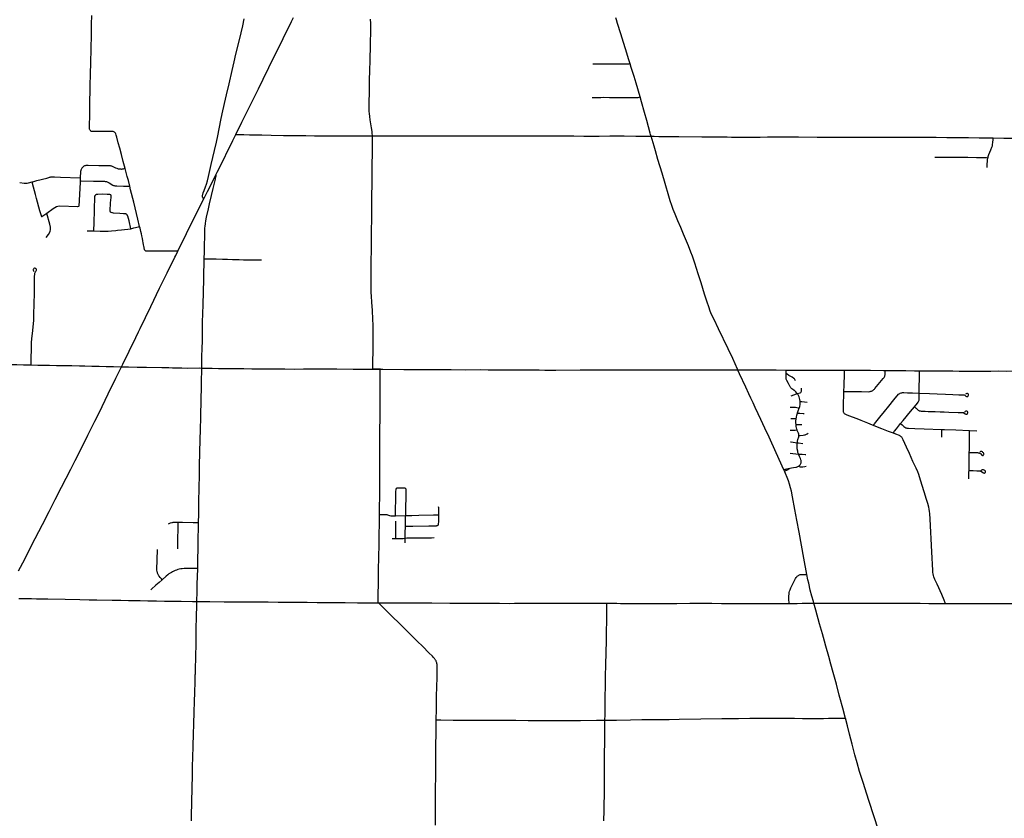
# Model space of a CAD drawing. Header units: feet. Extents: x 1677015 to 1902061, y 161166 to 378285.
# Tile 46 of 66: x 1783487 to 1805907, y 306703 to 324878. Entities that reach past the tile are written whole.
import ezdxf

# ---------------------------------------------------------------- set-up
doc = ezdxf.new("R2010")
doc.units = ezdxf.units.FT
doc.header["$MEASUREMENT"] = 0
doc.layers.add('326765_Road_Centerlines_O', color=7, linetype='Continuous')

msp = doc.modelspace()

# ---------------------------------------------------------------- linework, layer by layer
at = {"layer": '326765_Road_Centerlines_O'}
for p, q in [((1797076, 324872), (1797062, 324917)), ((1783994, 320394), (1783986, 320389)), ((1784102, 320470), (1783994, 320394)), ((1787040, 319510), (1787089, 319609)), ((1805117, 315530), (1805280, 315524)), ((1801035, 315010), (1801223, 314990)), ((1800903, 314605), (1800889, 314635)), ((1792043, 313588), (1792274, 313593)), ((1791965, 313071), (1792049, 313071)), ((1792262, 312972), (1792263, 313078)), ((1786613, 312361), (1786622, 312819))]:
    msp.add_line(p, q, dxfattribs=at)
for points in [[(1785888, 321493), (1785847, 321651), (1785804, 321809), (1785766, 321952), (1785733, 322079), (1785698, 322205), (1785685, 322252), (1785674, 322282), (1785666, 322296), (1785656, 322308), (1785645, 322317), (1785632, 322325), (1785617, 322330), (1785601, 322333), (1785569, 322335), (1785389, 322333), (1785307, 322331), (1785225, 322331), (1785176, 322330), (1785143, 322332), (1785126, 322336), (1785110, 322343), (1785097, 322355), (1785087, 322369), (1785080, 322385), (1785077, 322402), (1785075, 322418), (1785076, 322452), (1785083, 322714), (1785087, 322910), (1785095, 323369), (1785102, 323648), (1785107, 323893), (1785119, 324532), (1785124, 324778), (1785127, 324972)], [(1787680, 320799), (1787663, 320822), (1787658, 320831), (1787653, 320842), (1787651, 320849), (1787650, 320857), (1787650, 320865), (1787650, 320872), (1787652, 320888), (1787655, 320903), (1787665, 320934), (1787691, 320994), (1787721, 321071), (1787743, 321133), (1787766, 321212), (1787790, 321308), (1787851, 321580), (1787888, 321739), (1787923, 321900), (1787967, 322091), (1787998, 322236), (1788066, 322590), (1788097, 322734), (1788150, 322974), (1788195, 323166), (1788256, 323421), (1788327, 323724), (1788372, 323916), (1788412, 324091), (1788489, 324423), (1788565, 324740), (1788601, 324900)], [(1788408, 322266), (1788544, 322542), (1788682, 322821), (1788922, 323306), (1789030, 323527), (1789160, 323792), (1789488, 324453), (1789677, 324835), (1789723, 324928)], [(1791520, 322236), (1791520, 322240), (1791516, 322289), (1791510, 322337), (1791497, 322419), (1791469, 322596), (1791458, 322677), (1791450, 322742), (1791445, 322791), (1791443, 322825), (1791444, 322889), (1791444, 322955), (1791446, 323036), (1791450, 323184), (1791454, 323398), (1791456, 323496), (1791461, 323726), (1791466, 323939), (1791474, 324316), (1791480, 324644), (1791482, 324775), (1791482, 324825), (1791479, 324858), (1791477, 324874), (1791473, 324891)], [(1797388, 323875), (1797360, 323964), (1797284, 324215), (1797240, 324356), (1797176, 324559), (1797102, 324793), (1797076, 324872)], [(1797388, 323875), (1797376, 323871), (1797361, 323867), (1797341, 323865), (1797273, 323864), (1796913, 323866), (1796718, 323867), (1796592, 323867), (1796538, 323866)], [(1797612, 323119), (1797522, 323431), (1797476, 323588), (1797414, 323792), (1797388, 323875)], [(1796524, 323108), (1796644, 323109), (1796722, 323110), (1796792, 323111), (1796915, 323110), (1797130, 323108), (1797443, 323107), (1797570, 323110), (1797595, 323113), (1797612, 323119)], [(1797844, 322295), (1797805, 322438), (1797765, 322580), (1797712, 322769), (1797645, 323006), (1797612, 323119)], [(1788011, 321462), (1788340, 322130), (1788408, 322266)], [(1788408, 322266), (1788444, 322265), (1788592, 322263), (1788723, 322261), (1789002, 322255), (1789215, 322249), (1789494, 322245), (1789740, 322243), (1790003, 322241), (1790199, 322238), (1790363, 322237), (1790495, 322238), (1790642, 322238), (1790905, 322238), (1791217, 322238), (1791512, 322235), (1791520, 322236)], [(1791529, 316924), (1791530, 316942), (1791529, 317060), (1791534, 317371), (1791538, 317683), (1791537, 317831), (1791535, 317929), (1791530, 318060), (1791518, 318256), (1791503, 318453), (1791495, 318584), (1791492, 318666), (1791491, 318748), (1791492, 318912), (1791492, 318976), (1791491, 319092), (1791492, 319223), (1791493, 319322), (1791493, 319403), (1791495, 319617), (1791496, 319715), (1791495, 319781), (1791496, 319895), (1791498, 320027), (1791498, 320092), (1791502, 320322), (1791504, 320387), (1791508, 320568), (1791508, 320650), (1791508, 320732), (1791508, 320798), (1791508, 320847), (1791509, 320961), (1791510, 321043), (1791511, 321060), (1791511, 321076), (1791512, 321207), (1791513, 321257), (1791513, 321289), (1791513, 321305), (1791513, 321322), (1791513, 321338), (1791514, 321437), (1791516, 321617), (1791520, 321797), (1791521, 321896), (1791523, 321994), (1791524, 322043), (1791524, 322109), (1791523, 322191), (1791520, 322236), (1791520, 322240)], [(1791520, 322236), (1791709, 322235), (1791938, 322236), (1792299, 322236), (1792480, 322233), (1792709, 322233), (1792939, 322234), (1793103, 322233), (1793251, 322233), (1793513, 322232), (1793645, 322231), (1793776, 322232), (1793858, 322232), (1794071, 322232), (1794202, 322233), (1794350, 322233), (1794579, 322233), (1794710, 322233), (1794842, 322234), (1795071, 322232), (1795219, 322232), (1795678, 322232), (1795908, 322233), (1796105, 322233), (1796335, 322230), (1796548, 322229), (1796679, 322229), (1796925, 322231), (1797024, 322232), (1797254, 322231), (1797516, 322228), (1797746, 322227), (1797865, 322225)], [(1797865, 322225), (1797853, 322264), (1797844, 322295)], [(1797865, 322225), (1797889, 322224), (1797938, 322224), (1798037, 322223), (1798151, 322223), (1798299, 322222), (1798496, 322220), (1799021, 322214), (1799185, 322212), (1799349, 322211), (1799496, 322210), (1799595, 322209), (1799693, 322207), (1800087, 322207), (1800349, 322208), (1800513, 322209), (1800743, 322211), (1800940, 322212), (1801219, 322212), (1801645, 322208), (1801891, 322208), (1802187, 322206), (1802646, 322203), (1803188, 322203), (1803516, 322206), (1803942, 322205), (1804238, 322204), (1804353, 322203), (1804599, 322199), (1804910, 322195), (1805091, 322194), (1805337, 322192), (1805485, 322189), (1805632, 322188), (1805657, 322188)], [(1797963, 321895), (1797933, 321997), (1797865, 322225)], [(1805536, 321737), (1805541, 321761), (1805558, 321807), (1805602, 321915), (1805626, 321977), (1805635, 322009), (1805642, 322042), (1805646, 322075), (1805654, 322158), (1805657, 322188)], [(1805657, 322188), (1805895, 322185), (1806075, 322184), (1806272, 322181), (1806600, 322176), (1806928, 322174), (1807207, 322173), (1807469, 322169), (1807600, 322169), (1807670, 322169)], [(1799841, 316908), (1799832, 316927), (1799723, 317166), (1799620, 317384), (1799401, 317840), (1799298, 318053), (1799243, 318172), (1799212, 318248), (1799178, 318346), (1799143, 318453), (1799084, 318632), (1799001, 318890), (1798935, 319094), (1798859, 319338), (1798805, 319499), (1798772, 319586), (1798715, 319733), (1798602, 319995), (1798539, 320146), (1798476, 320297), (1798412, 320449), (1798370, 320555), (1798336, 320647), (1798299, 320756), (1798266, 320865), (1798184, 321148), (1798114, 321384), (1798021, 321699), (1797963, 321895)], [(1804329, 321751), (1804362, 321751), (1804590, 321748), (1805080, 321746), (1805275, 321742), (1805374, 321742), (1805504, 321738), (1805536, 321737)], [(1805517, 321516), (1805517, 321532), (1805519, 321598), (1805522, 321647), (1805528, 321697), (1805533, 321729), (1805536, 321737)], [(1785888, 321493), (1785859, 321480), (1785846, 321476), (1785833, 321474), (1785817, 321473), (1785804, 321472), (1785787, 321473), (1785770, 321474), (1785754, 321476), (1785737, 321479), (1785721, 321483), (1785705, 321488), (1785674, 321502), (1785630, 321525), (1785600, 321538), (1785585, 321543), (1785569, 321546), (1785553, 321549), (1785521, 321551), (1785291, 321555), (1785044, 321562), (1785011, 321561), (1784995, 321559), (1784980, 321555), (1784965, 321549), (1784950, 321542), (1784937, 321534), (1784925, 321523), (1784914, 321512), (1784904, 321499), (1784895, 321486), (1784887, 321472), (1784881, 321457), (1784877, 321442), (1784875, 321426), (1784867, 321279)], [(1783773, 321186), (1783785, 321189), (1783880, 321216), (1784103, 321275), (1784150, 321289), (1784165, 321293), (1784182, 321297), (1784199, 321299), (1784214, 321300), (1784227, 321299), (1784281, 321298), (1784413, 321293), (1784867, 321279)], [(1784867, 321279), (1784867, 321238), (1784866, 321210)], [(1785994, 321089), (1785963, 321215), (1785938, 321309), (1785888, 321493)], [(1787680, 320799), (1787766, 320969), (1787884, 321203), (1787963, 321362)], [(1787690, 319436), (1787694, 319598), (1787696, 319729), (1787701, 319959), (1787703, 320090), (1787706, 320140), (1787708, 320172), (1787717, 320238), (1787728, 320303), (1787744, 320383), (1787788, 320575), (1787813, 320687), (1787858, 320879), (1787896, 321038), (1787943, 321246), (1787957, 321306), (1787960, 321319), (1787961, 321329), (1787962, 321342), (1787963, 321362)], [(1787963, 321362), (1787986, 321409), (1788011, 321462)], [(1783494, 321173), (1783592, 321160), (1783625, 321158), (1783641, 321157), (1783657, 321159), (1783690, 321164), (1783773, 321186)], [(1783994, 320394), (1783943, 320527), (1783872, 320809), (1783847, 320902), (1783782, 321152), (1783773, 321186)], [(1784866, 321210), (1784865, 321172), (1784837, 320634), (1784823, 320623), (1784803, 320622), (1784403, 320634), (1784354, 320627), (1784322, 320617), (1784251, 320575), (1784102, 320470)], [(1784866, 321210), (1784890, 321209), (1785168, 321204), (1785267, 321202), (1785332, 321202), (1785415, 321200), (1785431, 321199), (1785448, 321197), (1785464, 321194), (1785480, 321188), (1785494, 321182), (1785522, 321165), (1785606, 321114), (1785620, 321106), (1785636, 321101), (1785652, 321098), (1785701, 321094), (1785848, 321089), (1785946, 321089), (1785963, 321089), (1785994, 321089)], [(1786219, 320169), (1786174, 320341), (1786083, 320723), (1786014, 321008), (1785994, 321089)], [(1785175, 320071), (1785176, 320114), (1785180, 320228), (1785193, 320571), (1785201, 320833), (1785202, 320850), (1785202, 320858), (1785203, 320866), (1785205, 320874), (1785209, 320881), (1785213, 320888), (1785219, 320894), (1785225, 320899), (1785231, 320903), (1785239, 320906), (1785247, 320908), (1785263, 320910), (1785362, 320911), (1785476, 320910), (1785525, 320907), (1785536, 320906), (1785546, 320903), (1785556, 320899)], [(1786018, 320120), (1785977, 320297), (1785947, 320408), (1785945, 320415), (1785942, 320424), (1785938, 320431), (1785932, 320439), (1785926, 320445), (1785922, 320448), (1785918, 320450), (1785909, 320453), (1785901, 320456), (1785891, 320458), (1785881, 320459), (1785852, 320462), (1785769, 320467), (1785622, 320478), (1785604, 320481), (1785590, 320484), (1785574, 320488), (1785567, 320491), (1785561, 320494), (1785555, 320498), (1785550, 320503), (1785547, 320509), (1785544, 320516), (1785543, 320523), (1785544, 320531), (1785558, 320711), (1785567, 320831), (1785568, 320846), (1785569, 320862), (1785569, 320873), (1785568, 320881), (1785565, 320887), (1785562, 320892), (1785556, 320899)], [(1787089, 319609), (1787486, 320413), (1787680, 320799)], [(1784090, 319918), (1784141, 319993), (1784178, 320057), (1784192, 320105), (1784189, 320153), (1784173, 320224), (1784102, 320470)], [(1786018, 320120), (1786089, 320138), (1786194, 320163), (1786219, 320169)], [(1787089, 319609), (1787061, 319609), (1787028, 319608), (1786979, 319609), (1786940, 319610), (1786807, 319611), (1786703, 319612), (1786637, 319613), (1786572, 319613), (1786523, 319612), (1786475, 319612), (1786454, 319611), (1786408, 319609), (1786376, 319611), (1786367, 319612), (1786359, 319613), (1786351, 319617), (1786344, 319622), (1786337, 319630), (1786333, 319639), (1786330, 319648), (1786326, 319659), (1786323, 319672), (1786321, 319684), (1786319, 319698), (1786317, 319713), (1786309, 319760), (1786301, 319797), (1786291, 319844), (1786281, 319896), (1786268, 319957), (1786258, 320001), (1786246, 320057), (1786227, 320135), (1786219, 320169)], [(1785026, 320074), (1785141, 320072), (1785175, 320071)], [(1785175, 320071), (1785320, 320067), (1785435, 320065), (1785500, 320067), (1785581, 320073), (1785678, 320084), (1785711, 320087), (1785808, 320099), (1786018, 320120)], [(1785806, 316980), (1785836, 317040), (1785979, 317335), (1786129, 317642), (1786192, 317775), (1786229, 317852), (1786472, 318353), (1786673, 318766), (1786847, 319119), (1787021, 319472), (1787040, 319510)], [(1787634, 316950), (1787634, 317056), (1787637, 317188), (1787643, 317417), (1787647, 317548), (1787652, 317827), (1787653, 317991), (1787658, 318188), (1787663, 318385), (1787680, 318975), (1787684, 319155), (1787686, 319287), (1787690, 319436)], [(1787690, 319436), (1787704, 319436), (1787795, 319434), (1787861, 319434), (1787960, 319432), (1788107, 319428), (1788222, 319425), (1788336, 319422), (1788484, 319417), (1788582, 319415), (1788764, 319412), (1788860, 319410), (1788912, 319409), (1788960, 319409), (1788993, 319409)], [(1783746, 317022), (1783746, 317063), (1783748, 317145), (1783753, 317407), (1783758, 317521), (1783765, 317620), (1783776, 317734), (1783792, 317880), (1783806, 318043), (1783811, 318158), (1783816, 318419), (1783821, 318649), (1783825, 318829), (1783827, 319025), (1783830, 319091), (1783833, 319108), (1783841, 319124), (1783858, 319151), (1783865, 319165), (1783869, 319180), (1783868, 319194), (1783861, 319207), (1783850, 319217), (1783837, 319222), (1783823, 319220), (1783809, 319214), (1783800, 319203), (1783796, 319189), (1783795, 319174), (1783799, 319160), (1783808, 319146)], [(1782541, 317050), (1782639, 317049), (1782737, 317046), (1782885, 317041), (1783065, 317038), (1783279, 317032), (1783426, 317029), (1783574, 317025), (1783738, 317022), (1783746, 317022)], [(1783746, 317022), (1783902, 317018), (1784164, 317012), (1784328, 317011), (1784492, 317010), (1784672, 317006), (1784852, 317001), (1784967, 316998), (1785131, 316995), (1785295, 316991), (1785459, 316988), (1785623, 316984), (1785787, 316981), (1785806, 316980)], [(1783464, 312336), (1783601, 312603), (1783704, 312804), (1783840, 313070), (1784005, 313391), (1784155, 313682), (1784298, 313959), (1784440, 314237), (1784651, 314645), (1784754, 314849), (1784924, 315186), (1785041, 315421), (1785200, 315744), (1785294, 315934), (1785504, 316362), (1785677, 316716), (1785806, 316980)], [(1785806, 316980), (1785869, 316978), (1785967, 316975), (1786163, 316971), (1786377, 316968), (1786721, 316962), (1786885, 316959), (1786967, 316958), (1787180, 316953), (1787311, 316950), (1787590, 316951), (1787634, 316950)], [(1787561, 313435), (1787561, 313448), (1787563, 313612), (1787565, 313776), (1787570, 313990), (1787573, 314137), (1787574, 314252), (1787580, 314482), (1787584, 314728), (1787593, 315039), (1787599, 315318), (1787605, 315548), (1787610, 315826), (1787613, 315958), (1787618, 316122), (1787620, 316302), (1787624, 316450), (1787628, 316696), (1787632, 316860), (1787634, 316941), (1787634, 316950)], [(1787634, 316950), (1787689, 316948), (1787869, 316944), (1788016, 316941), (1788197, 316939), (1788362, 316936), (1788590, 316936), (1788771, 316934), (1788951, 316932), (1789099, 316931), (1789230, 316930), (1789296, 316930), (1789525, 316929), (1789738, 316928), (1789952, 316929), (1790149, 316929), (1790329, 316930), (1790510, 316930), (1790706, 316930), (1791084, 316926), (1791379, 316924), (1791529, 316924)], [(1791529, 316924), (1791576, 316923), (1791700, 316923)], [(1791700, 316923), (1791576, 316923), (1791529, 316924)], [(1791681, 313618), (1791681, 313635), (1791682, 313799), (1791685, 314012), (1791688, 314242), (1791688, 314324), (1791687, 314488), (1791687, 314669), (1791688, 314882), (1791690, 315079), (1791689, 315145), (1791689, 315227), (1791689, 315375), (1791691, 315605), (1791692, 315752), (1791693, 315867), (1791693, 316030), (1791694, 316114), (1791695, 316229), (1791696, 316458), (1791695, 316606), (1791695, 316721), (1791696, 316771), (1791697, 316819), (1791699, 316909), (1791700, 316923)], [(1791700, 316923), (1791756, 316922), (1792232, 316920), (1792445, 316920), (1792691, 316918), (1793315, 316915), (1793643, 316913), (1793971, 316914), (1794152, 316912), (1794398, 316911), (1794595, 316909), (1794775, 316910), (1795153, 316908), (1795317, 316907), (1795448, 316905), (1795513, 316905), (1795694, 316905), (1796252, 316907), (1796498, 316910), (1796793, 316909), (1797236, 316910), (1797400, 316909), (1797597, 316910), (1797958, 316909), (1798204, 316910), (1798417, 316910), (1798778, 316909), (1799090, 316909), (1799369, 316908), (1799631, 316907), (1799787, 316909), (1799841, 316908)], [(1800889, 314635), (1800714, 315020), (1800550, 315375), (1800455, 315579), (1800364, 315779), (1800306, 315906), (1800237, 316055), (1800189, 316159), (1800138, 316268), (1800093, 316366), (1800024, 316515), (1799880, 316822), (1799850, 316888), (1799841, 316908)], [(1799841, 316908), (1799873, 316907), (1799941, 316907), (1800106, 316908), (1800237, 316908), (1800401, 316908), (1800713, 316908), (1800938, 316905)], [(1801193, 316368), (1801184, 316381), (1801163, 316407), (1801151, 316419), (1801138, 316430), (1801125, 316440), (1801083, 316466), (1801071, 316476), (1801059, 316487), (1801048, 316499), (1801039, 316512), (1801030, 316525), (1800991, 316597), (1800952, 316670), (1800946, 316685), (1800941, 316700), (1800939, 316715), (1800937, 316731), (1800937, 316764), (1800940, 316826)], [(1800938, 316905), (1801024, 316905), (1801287, 316900), (1801451, 316900), (1801648, 316900), (1801812, 316902), (1802074, 316904), (1802206, 316904), (1802266, 316904)], [(1800940, 316826), (1800941, 316852), (1800939, 316884), (1800938, 316905)], [(1801149, 316658), (1801146, 316674), (1801139, 316689), (1801128, 316702), (1801115, 316712), (1801074, 316740), (1801003, 316784), (1800962, 316811), (1800940, 316826)], [(1802256, 316418), (1802259, 316554), (1802266, 316816), (1802266, 316866), (1802266, 316904)], [(1802256, 316418), (1802296, 316417), (1802476, 316415), (1802656, 316413), (1802804, 316412), (1802836, 316415), (1802853, 316417), (1802868, 316422), (1802884, 316427), (1802899, 316434), (1802913, 316442), (1802926, 316451), (1802939, 316462), (1802951, 316473), (1802962, 316485), (1803150, 316712), (1803170, 316738), (1803179, 316752), (1803185, 316767), (1803190, 316783), (1803193, 316799), (1803194, 316815), (1803196, 316864), (1803197, 316894)], [(1802266, 316904), (1802501, 316903), (1802714, 316899), (1802862, 316898), (1803157, 316895), (1803197, 316894)], [(1803197, 316894), (1803305, 316892), (1803436, 316892), (1803666, 316892), (1803863, 316890), (1803978, 316888)], [(1803971, 316378), (1803972, 316463), (1803976, 316775), (1803977, 316857), (1803978, 316888)], [(1803978, 316888), (1804093, 316887), (1804273, 316886), (1804536, 316884), (1804733, 316883), (1804880, 316882), (1805159, 316880), (1805405, 316881), (1805602, 316882), (1805783, 316883), (1805947, 316882), (1806177, 316883), (1806472, 316884), (1806636, 316883), (1806866, 316885), (1807030, 316885), (1807407, 316880), (1807538, 316883), (1807639, 316884)], [(1801055, 316319), (1801173, 316361), (1801193, 316368)], [(1801193, 316368), (1801260, 316389), (1801274, 316397), (1801284, 316410), (1801290, 316425), (1801292, 316442), (1801292, 316491)], [(1801261, 316189), (1801260, 316199), (1801255, 316231), (1801246, 316264), (1801234, 316295), (1801220, 316325), (1801203, 316354), (1801193, 316368)], [(1802931, 315643), (1802907, 315653), (1802800, 315695), (1802648, 315756), (1802557, 315792), (1802449, 315833), (1802327, 315880), (1802297, 315892), (1802283, 315900), (1802271, 315909), (1802261, 315921), (1802253, 315934), (1802248, 315949), (1802245, 315964), (1802243, 315980), (1802243, 316013), (1802247, 316094), (1802248, 316160), (1802254, 316324), (1802256, 316418)], [(1802931, 315643), (1802943, 315665), (1802951, 315679), (1802980, 315719), (1803072, 315834), (1803177, 315960), (1803281, 316086), (1803395, 316226), (1803500, 316353), (1803511, 316364), (1803525, 316373), (1803539, 316381), (1803555, 316386), (1803571, 316389), (1803587, 316391), (1803620, 316391), (1803701, 316388), (1803816, 316384), (1803971, 316378)], [(1803862, 316068), (1803928, 316149), (1803947, 316175), (1803955, 316189), (1803961, 316204), (1803965, 316219), (1803967, 316235), (1803969, 316267), (1803971, 316378)], [(1803971, 316378), (1803979, 316378), (1804204, 316367), (1804382, 316362), (1804565, 316354), (1804736, 316348), (1804873, 316342), (1804934, 316341), (1804972, 316340), (1804992, 316338), (1805006, 316332), (1805031, 316311), (1805045, 316303), (1805061, 316300), (1805076, 316305), (1805088, 316316), (1805094, 316331), (1805093, 316347), (1805084, 316361), (1805070, 316368), (1805054, 316369), (1805039, 316362), (1805026, 316353)], [(1801239, 316038), (1801249, 316066), (1801254, 316082), (1801259, 316115), (1801262, 316148), (1801262, 316182), (1801261, 316189)], [(1801261, 316189), (1801300, 316185), (1801418, 316171)], [(1801035, 316063), (1801085, 316061), (1801152, 316057), (1801185, 316052), (1801217, 316044), (1801239, 316038)], [(1801168, 315796), (1801174, 315833), (1801184, 315881), (1801195, 315920)], [(1801195, 315920), (1801197, 315928), (1801213, 315974), (1801239, 316038)], [(1801195, 315920), (1801221, 315921), (1801253, 315921), (1801331, 315919), (1801347, 315919)], [(1803545, 315685), (1803606, 315757), (1803773, 315959), (1803862, 316068)], [(1803862, 316068), (1803885, 316045), (1803897, 316034), (1803922, 316013), (1803931, 316005), (1803947, 315994), (1803958, 315986), (1803972, 315979), (1803991, 315974), (1804011, 315972), (1804053, 315968), (1804108, 315966), (1804176, 315963), (1804336, 315960), (1804450, 315955), (1804536, 315952), (1804641, 315948), (1804856, 315942), (1804936, 315940), (1804955, 315940), (1804975, 315937), (1804989, 315931), (1805015, 315909), (1805029, 315901), (1805045, 315898), (1805060, 315901), (1805072, 315912), (1805078, 315927), (1805077, 315944), (1805069, 315958), (1805056, 315967), (1805040, 315968), (1805028, 315967), (1805018, 315962), (1805008, 315951), (1805001, 315940)], [(1801046, 315798), (1801110, 315800), (1801142, 315799), (1801157, 315797), (1801168, 315796)], [(1801165, 315662), (1801163, 315703), (1801164, 315752), (1801166, 315784), (1801168, 315796)], [(1803382, 315465), (1803387, 315478), (1803399, 315499), (1803408, 315516), (1803449, 315568), (1803545, 315685)], [(1803545, 315685), (1803582, 315654), (1803620, 315622), (1803645, 315601), (1803659, 315593), (1803675, 315588), (1803691, 315584), (1803723, 315581), (1803871, 315576), (1804084, 315569), (1804483, 315554)], [(1801032, 315538), (1801081, 315537), (1801145, 315539), (1801188, 315540)], [(1801165, 315662), (1801207, 315663), (1801294, 315663)], [(1801188, 315540), (1801181, 315558), (1801173, 315589), (1801168, 315621), (1801165, 315654), (1801165, 315662)], [(1801230, 315417), (1801226, 315447), (1801219, 315467), (1801213, 315483), (1801206, 315498), (1801192, 315527), (1801188, 315540)], [(1801230, 315417), (1801258, 315418), (1801324, 315423), (1801356, 315428), (1801372, 315432), (1801388, 315437), (1801403, 315443), (1801418, 315451), (1801444, 315471)], [(1803382, 315465), (1803272, 315507), (1803120, 315568), (1802982, 315621), (1802931, 315643)], [(1804567, 311594), (1804562, 311608), (1804541, 311665), (1804483, 311795), (1804375, 312035), (1804329, 312140), (1804304, 312200), (1804294, 312231), (1804287, 312263), (1804282, 312295), (1804278, 312343), (1804257, 312770), (1804218, 313507), (1804211, 313638), (1804206, 313688), (1804198, 313736), (1804187, 313785), (1804165, 313864), (1804136, 313958), (1804084, 314130), (1804001, 314399), (1803959, 314526), (1803935, 314587), (1803899, 314670), (1803828, 314826), (1803747, 315007), (1803682, 315153), (1803608, 315318), (1803592, 315347), (1803583, 315362), (1803573, 315375), (1803561, 315387), (1803547, 315397), (1803532, 315406), (1803517, 315413), (1803440, 315442), (1803382, 315465)], [(1804481, 315374), (1804481, 315407), (1804484, 315491), (1804483, 315508), (1804483, 315525), (1804483, 315554)], [(1804483, 315554), (1804543, 315551), (1804805, 315541), (1805117, 315530)], [(1805110, 315028), (1805111, 315083), (1805113, 315257), (1805115, 315361), (1805117, 315455), (1805117, 315512), (1805117, 315530)], [(1801039, 315272), (1801055, 315270), (1801194, 315250)], [(1801223, 314990), (1801219, 315000), (1801209, 315031), (1801202, 315062), (1801193, 315111), (1801190, 315143), (1801189, 315176), (1801191, 315224), (1801194, 315250)], [(1801194, 315250), (1801195, 315257), (1801200, 315289), (1801208, 315321), (1801226, 315384), (1801229, 315401), (1801230, 315417)], [(1801194, 315250), (1801219, 315246), (1801320, 315232)], [(1805105, 314617), (1805106, 314677), (1805107, 314799), (1805108, 314871), (1805109, 314985), (1805110, 315028)], [(1805110, 315028), (1805134, 315028), (1805185, 315028), (1805249, 315026), (1805297, 315025), (1805314, 315024), (1805330, 315020), (1805345, 315015), (1805359, 315005), (1805371, 314994), (1805394, 314970), (1805409, 314962), (1805424, 314963), (1805437, 314973), (1805442, 314982), (1805442, 314988), (1805438, 315003), (1805430, 315017), (1805420, 315031), (1805408, 315043), (1805395, 315051), (1805379, 315051), (1805368, 315048), (1805359, 315041), (1805349, 315031)], [(1801225, 314718), (1801236, 314725), (1801250, 314736), (1801261, 314748), (1801270, 314763), (1801277, 314779), (1801282, 314795), (1801283, 314812), (1801283, 314829), (1801279, 314846), (1801274, 314862), (1801263, 314893), (1801244, 314939), (1801223, 314990)], [(1801223, 314990), (1801251, 314989), (1801303, 314987), (1801372, 314982), (1801389, 314982)], [(1800889, 314635), (1800916, 314645), (1800931, 314650), (1800959, 314658), (1800982, 314664), (1801000, 314667), (1801007, 314667), (1801015, 314665)], [(1800903, 314605), (1800985, 314640), (1800996, 314646), (1801007, 314653), (1801012, 314659), (1801015, 314665)], [(1801414, 312253), (1801344, 312624), (1801289, 312922), (1801234, 313212), (1801182, 313486), (1801139, 313728), (1801086, 314019), (1801059, 314147), (1801039, 314226), (1801017, 314305), (1800992, 314383), (1800964, 314460), (1800928, 314551), (1800910, 314589), (1800903, 314605)], [(1801015, 314665), (1801030, 314670), (1801061, 314678), (1801110, 314687), (1801158, 314693), (1801175, 314697), (1801191, 314702), (1801207, 314708), (1801222, 314716), (1801225, 314718)], [(1801225, 314718), (1801239, 314709), (1801258, 314702), (1801269, 314700), (1801285, 314700), (1801317, 314703), (1801365, 314711), (1801396, 314718)], [(1805103, 314432), (1805103, 314448), (1805103, 314581), (1805105, 314617)], [(1805105, 314617), (1805151, 314616), (1805195, 314616), (1805278, 314614), (1805315, 314614), (1805344, 314612), (1805360, 314607), (1805375, 314601), (1805432, 314567), (1805448, 314561), (1805454, 314559), (1805465, 314562), (1805476, 314571), (1805479, 314580), (1805481, 314588), (1805479, 314600), (1805472, 314607), (1805463, 314615), (1805449, 314624), (1805435, 314632), (1805419, 314637), (1805414, 314637), (1805409, 314638), (1805400, 314635), (1805390, 314629), (1805381, 314622), (1805371, 314613)], [(1792043, 313588), (1792043, 313602), (1792045, 313710), (1792045, 313761), (1792050, 313926), (1792053, 314073), (1792055, 314139), (1792058, 314189), (1792059, 314197), (1792062, 314205), (1792066, 314211), (1792072, 314216), (1792078, 314220), (1792085, 314222), (1792150, 314225), (1792215, 314225), (1792247, 314223), (1792253, 314223), (1792258, 314221), (1792263, 314218), (1792268, 314215), (1792272, 314211), (1792275, 314207), (1792277, 314203), (1792280, 314197), (1792281, 314188), (1792282, 314133), (1792282, 314084), (1792280, 313984), (1792276, 313804), (1792275, 313672), (1792274, 313613), (1792274, 313593)], [(1793031, 313610), (1793031, 313648), (1793032, 313696), (1793032, 313753), (1793030, 313772), (1793026, 313795)], [(1786878, 313407), (1786893, 313413), (1786923, 313424), (1786954, 313433), (1786969, 313436), (1786985, 313439), (1787001, 313442), (1787033, 313445), (1787081, 313446), (1787097, 313445)], [(1787085, 312835), (1787086, 312966), (1787089, 313097), (1787093, 313261), (1787096, 313408), (1787097, 313445)], [(1787097, 313445), (1787194, 313443), (1787437, 313438), (1787543, 313435), (1787561, 313435)], [(1787540, 312386), (1787545, 312579), (1787550, 312858), (1787555, 313120), (1787558, 313268), (1787561, 313435)], [(1791662, 311600), (1791660, 311604), (1791657, 311607), (1791653, 311613), (1791650, 311620), (1791648, 311627), (1791647, 311635), (1791647, 311642), (1791649, 311790), (1791655, 312052), (1791657, 312150), (1791657, 312249), (1791659, 312413), (1791663, 312593), (1791671, 312986), (1791673, 313167), (1791678, 313396), (1791680, 313534), (1791681, 313618)], [(1791681, 313618), (1791795, 313619), (1791812, 313618), (1791844, 313614), (1791860, 313611), (1791907, 313597), (1791939, 313590), (1791956, 313588), (1791988, 313587), (1792043, 313588)], [(1792049, 313071), (1792049, 313106), (1792052, 313347), (1792054, 313466)], [(1792270, 313349), (1792291, 313349), (1792333, 313350), (1792439, 313352), (1792800, 313357), (1792980, 313362), (1792989, 313364), (1792996, 313366), (1793003, 313369), (1793009, 313372), (1793014, 313376), (1793018, 313381), (1793021, 313385), (1793024, 313390), (1793025, 313396), (1793026, 313402), (1793029, 313450), (1793029, 313499), (1793031, 313610)], [(1792270, 313349), (1792273, 313438), (1792274, 313553), (1792274, 313593)], [(1792274, 313593), (1792300, 313593), (1792415, 313596), (1792579, 313601), (1792907, 313609), (1793006, 313610), (1793031, 313610)], [(1792263, 313078), (1792266, 313193), (1792270, 313349)], [(1792049, 313071), (1792133, 313072), (1792217, 313074), (1792263, 313078)], [(1792263, 313078), (1792306, 313083), (1792363, 313084), (1792639, 313088), (1792865, 313089), (1792928, 313090)], [(1786732, 312132), (1786715, 312150), (1786686, 312183), (1786666, 312210), (1786657, 312224), (1786649, 312238), (1786641, 312253), (1786635, 312268), (1786629, 312283), (1786625, 312299), (1786621, 312315), (1786613, 312361)], [(1787540, 312386), (1787496, 312386), (1787447, 312388), (1787316, 312390), (1787268, 312390), (1787235, 312388), (1787186, 312383), (1787154, 312378), (1787122, 312371), (1787091, 312363), (1787060, 312352), (1787029, 312340), (1786999, 312328), (1786970, 312313), (1786941, 312298), (1786913, 312281), (1786886, 312263), (1786860, 312243), (1786823, 312212), (1786732, 312132)], [(1787521, 311638), (1787521, 311661), (1787528, 311841), (1787532, 312038), (1787536, 312202), (1787540, 312386)], [(1786732, 312132), (1786663, 312072), (1786589, 312007), (1786491, 311920), (1786472, 311904)], [(1801005, 311594), (1801005, 311612), (1801002, 311678), (1801002, 311761), (1801005, 311810), (1801010, 311843), (1801018, 311875), (1801029, 311906), (1801049, 311951), (1801103, 312054), (1801155, 312157), (1801171, 312186), (1801181, 312200), (1801192, 312211), (1801205, 312222), (1801218, 312231), (1801232, 312239), (1801246, 312244), (1801262, 312248), (1801278, 312251), (1801295, 312252), (1801328, 312252), (1801414, 312253)], [(1801570, 311597), (1801559, 311635), (1801523, 311761), (1801489, 311898), (1801454, 312054), (1801437, 312130), (1801414, 312253)], [(1783465, 311708), (1783525, 311707), (1783755, 311703), (1783870, 311701), (1784132, 311696), (1784526, 311688), (1784854, 311681), (1785067, 311677), (1785182, 311676), (1785247, 311675), (1785591, 311667), (1785706, 311666), (1785788, 311665), (1785968, 311662), (1786083, 311659), (1786230, 311658), (1786409, 311655), (1786523, 311654), (1786605, 311652), (1786785, 311648), (1787163, 311641), (1787425, 311638), (1787521, 311638)], [(1787487, 309985), (1787490, 310119), (1787496, 310349), (1787505, 310710), (1787508, 310906), (1787509, 311021), (1787514, 311284), (1787519, 311562), (1787521, 311638)], [(1787521, 311638), (1787556, 311638), (1787818, 311635), (1788146, 311630), (1788458, 311630), (1788605, 311630), (1788835, 311630), (1789146, 311628), (1789376, 311625), (1789556, 311625), (1789720, 311623), (1789835, 311621), (1790032, 311619), (1790262, 311616), (1790540, 311614), (1790901, 311611), (1791180, 311609), (1791459, 311606), (1791660, 311604)], [(1792971, 308945), (1792972, 308993), (1792975, 309140), (1792978, 309288), (1792982, 309484), (1792991, 309911), (1792994, 310075), (1792995, 310157), (1792994, 310190), (1792992, 310206), (1792989, 310223), (1792985, 310239), (1792980, 310255), (1792974, 310271), (1792967, 310286), (1792959, 310301), (1792950, 310315), (1792941, 310328), (1792931, 310341), (1792909, 310366), (1792886, 310390), (1792805, 310472), (1792666, 310610), (1792537, 310737), (1792305, 310968), (1792106, 311164), (1792001, 311268), (1791931, 311337), (1791849, 311417), (1791709, 311555), (1791673, 311589), (1791662, 311600), (1791660, 311604), (1791657, 311607)], [(1791660, 311604), (1791689, 311603), (1791902, 311605), (1792492, 311605), (1792870, 311603), (1793280, 311602), (1793542, 311599), (1793657, 311599), (1793952, 311600), (1794412, 311597), (1794641, 311595), (1794756, 311596), (1794855, 311596), (1795084, 311599), (1795232, 311599), (1795626, 311599), (1796233, 311600), (1796446, 311600), (1796725, 311598), (1796858, 311597)], [(1796813, 308935), (1796815, 309057), (1796821, 309484), (1796824, 309697), (1796828, 309927), (1796834, 310205), (1796839, 310468), (1796846, 310747), (1796848, 310845), (1796856, 311304), (1796857, 311435), (1796858, 311517), (1796858, 311576), (1796858, 311597)], [(1796858, 311597), (1796938, 311596), (1797086, 311596), (1797168, 311595), (1797283, 311594), (1797397, 311595), (1797561, 311595), (1797922, 311593), (1798185, 311593), (1798447, 311595), (1798743, 311596), (1799071, 311596), (1799251, 311596), (1799465, 311595), (1799694, 311595), (1800072, 311595), (1800465, 311594), (1800728, 311592), (1801005, 311594)], [(1801005, 311594), (1801187, 311595), (1801302, 311596), (1801450, 311596), (1801570, 311597)], [(1801570, 311597), (1801608, 311598), (1802007, 311600), (1802285, 311599), (1802331, 311598)], [(1802149, 309509), (1802083, 309755), (1802009, 310024), (1801957, 310213), (1801908, 310382), (1801843, 310624), (1801813, 310732), (1801767, 310898), (1801702, 311130), (1801614, 311437), (1801570, 311597)], [(1802331, 311598), (1802482, 311597), (1802761, 311597), (1803040, 311599), (1803269, 311598), (1803548, 311599), (1803562, 311599)], [(1803562, 311599), (1803745, 311597), (1803991, 311596), (1804187, 311594), (1804319, 311594), (1804532, 311594), (1804567, 311594)], [(1804567, 311594), (1804761, 311594), (1804925, 311593), (1805138, 311592), (1805483, 311590), (1805811, 311588), (1806007, 311588), (1806177, 311590)], [(1787396, 306643), (1787400, 306790), (1787407, 307036), (1787417, 307430), (1787422, 307643), (1787425, 307873), (1787432, 308102), (1787438, 308332), (1787448, 308644), (1787454, 308824), (1787464, 309152), (1787469, 309332), (1787477, 309595), (1787481, 309775), (1787486, 309972), (1787487, 309985)], [(1802285, 309004), (1802230, 309209), (1802164, 309454), (1802149, 309509)], [(1792952, 306549), (1792955, 306976), (1792957, 307205), (1792959, 307419), (1792961, 307615), (1792963, 307910), (1792963, 308091), (1792964, 308189), (1792966, 308435), (1792968, 308566), (1792968, 308631), (1792970, 308747), (1792970, 308861), (1792971, 308945)], [(1792971, 308945), (1792995, 308944), (1793077, 308942), (1793356, 308939), (1793683, 308938)], [(1796813, 308935), (1796834, 308935), (1797080, 308940), (1797392, 308945), (1797654, 308949), (1797818, 308952), (1797933, 308953), (1797982, 308953), (1798146, 308953), (1798277, 308954), (1798507, 308957), (1798999, 308964), (1799475, 308971), (1799655, 308973), (1799852, 308976), (1800115, 308981), (1800279, 308982), (1800541, 308984), (1800639, 308984), (1800836, 308982), (1801131, 308979), (1801312, 308976), (1801443, 308975), (1801574, 308974), (1801787, 308977), (1801902, 308981), (1802049, 308984), (1802147, 308983), (1802269, 308983), (1802290, 308983)], [(1802290, 308983), (1802287, 308994), (1802285, 309004)], [(1803043, 306430), (1802936, 306758), (1802832, 307083), (1802771, 307272), (1802698, 307496), (1802640, 307676), (1802613, 307768), (1802556, 307967), (1802507, 308151), (1802445, 308391), (1802385, 308614), (1802337, 308804), (1802290, 308983)], [(1793683, 308938), (1793799, 308937), (1793996, 308936), (1794291, 308935), (1794603, 308935), (1794783, 308934), (1795062, 308931), (1795276, 308930), (1795653, 308929), (1795965, 308929), (1796260, 308931), (1796621, 308934), (1796813, 308935)], [(1796789, 306648), (1796795, 306877), (1796798, 306992), (1796799, 307089), (1796801, 307171), (1796801, 307384), (1796801, 307499), (1796804, 307876), (1796806, 308073), (1796809, 308532), (1796811, 308811), (1796813, 308935)]]:
    msp.add_lwpolyline(points, dxfattribs=at)

doc.saveas('drawing.dxf')
